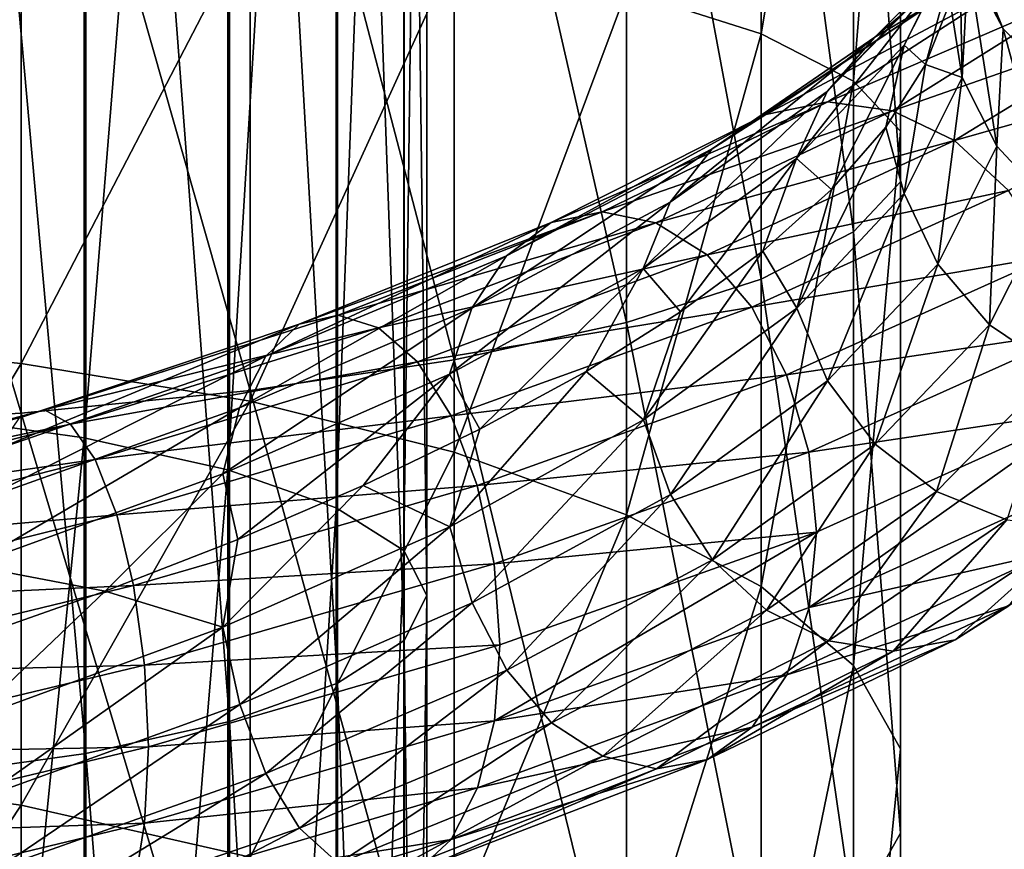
# Model space of a CAD drawing. Header units: metres. Extents: x -109 to 109, y -432 to 89.
# Tile 167 of 256: x 5 to 14, y -241 to -233. Entities that reach past the tile are written whole.
import ezdxf

# ---------------------------------------------------------------- set-up
doc = ezdxf.new("R2010")
doc.units = ezdxf.units.M
doc.layers.add('solid_506360_24502164_01', color=7, linetype='CONTINUOUS')

msp = doc.modelspace()

# ---------------------------------------------------------------- linework, layer by layer
at = {"layer": 'solid_506360_24502164_01'}
for points in [[(5.284738, -219.913803, 959.31427), (3.669097, -236.533478, 955.831055), (3.669097, -219.778183, 958.313049)], [(5.284738, -219.913803, 959.31427), (5.284738, -236.758316, 956.816162), (3.669097, -236.533478, 955.831055)], [(6.634851, -220.094345, 960.647156), (5.284738, -236.758316, 956.816162), (5.284738, -219.913803, 959.31427)], [(6.634851, -220.094345, 960.647156), (6.634851, -237.057632, 958.127502), (5.284738, -236.758316, 956.816162)], [(7.651602, -220.31076, 962.244629), (6.634851, -237.057632, 958.127502), (6.634851, -220.094345, 960.647156)], [(7.651602, -220.31076, 962.244629), (7.651602, -237.416382, 959.69928), (6.634851, -237.057632, 958.127502)], [(8.283906, -220.552139, 964.02655), (7.651602, -237.416382, 959.69928), (7.651602, -220.31076, 962.244629)], [(8.283906, -220.552139, 964.02655), (8.283906, -237.816544, 961.452454), (7.651602, -237.416382, 959.69928)], [(8.499992, -220.806381, 965.903259), (8.283906, -237.816544, 961.452454), (8.283906, -220.552139, 964.02655)], [(8.499992, -220.806381, 965.903259), (8.499992, -238.238007, 963.29895), (8.283906, -237.816544, 961.452454)], [(8.289004, -221.060684, 967.780579), (8.499992, -238.238007, 963.29895), (8.499992, -220.806381, 965.903259)], [(7.661542, -221.302292, 969.564087), (8.289004, -238.659592, 965.145996), (8.289004, -221.060684, 967.780579)], [(8.289004, -221.060684, 967.780579), (8.289004, -238.659592, 965.145996), (8.499992, -238.238007, 963.29895)], [(6.649134, -221.519058, 971.164246), (7.661542, -239.06012, 966.900757), (7.661542, -221.302292, 969.564087)], [(7.661542, -221.302292, 969.564087), (7.661542, -239.06012, 966.900757), (8.289004, -238.659592, 965.145996)], [(5.302645, -221.700104, 972.50061), (6.649134, -239.419464, 968.475098), (6.649134, -221.519058, 971.164246)], [(6.649134, -221.519058, 971.164246), (6.649134, -239.419464, 968.475098), (7.661542, -239.06012, 966.900757)], [(3.68973, -221.836319, 973.506104), (5.302645, -239.719574, 969.789917), (5.302645, -221.700104, 972.50061)], [(5.302645, -221.700104, 972.50061), (5.302645, -239.719574, 969.789917), (6.649134, -239.419464, 968.475098)], [(3.68973, -221.836319, 973.506104), (3.68973, -239.945389, 970.779236), (5.302645, -239.719574, 969.789917)], [(11.637123, -232.970047, 232.25322), (10.374224, -232.565079, 230.254181), (11.637123, -227.638794, 232.956955)], [(11.637123, -232.970047, 232.25322), (11.637123, -227.638794, 232.956955), (12.503734, -227.778748, 235.18956)], [(12.503734, -233.4142, 234.445663), (11.637123, -232.970047, 232.25322), (12.503734, -227.778748, 235.18956)], [(12.503734, -233.4142, 234.445663), (12.503734, -227.778748, 235.18956), (12.944544, -227.926285, 237.54306)], [(12.944544, -233.882401, 236.756851), (12.503734, -233.4142, 234.445663), (12.944544, -227.926285, 237.54306)], [(12.944544, -233.882401, 236.756851), (12.944544, -227.926285, 237.54306), (12.944544, -228.076385, 239.937347)], [(12.944544, -234.358719, 239.108063), (12.944544, -228.076385, 239.937347), (12.503734, -228.223923, 242.290848)], [(12.944544, -234.358719, 239.108063), (12.944544, -233.882401, 236.756851), (12.944544, -228.076385, 239.937347)], [(12.503734, -234.82692, 241.41925), (12.503734, -228.223923, 242.290848), (11.637123, -228.363876, 244.523453)], [(12.503734, -234.82692, 241.41925), (12.944544, -234.358719, 239.108063), (12.503734, -228.223923, 242.290848)], [(11.637123, -235.271072, 243.611694), (11.637123, -228.363876, 244.523453), (10.374224, -228.491501, 246.559097)], [(11.637123, -235.271072, 243.611694), (12.503734, -234.82692, 241.41925), (11.637123, -228.363876, 244.523453)], [(10.374224, -235.676041, 245.610733), (10.374224, -228.491501, 246.559097), (8.758043, -228.602417, 248.328491)], [(10.374224, -235.676041, 245.610733), (11.637123, -235.271072, 243.611694), (10.374224, -228.491501, 246.559097)], [(8.758043, -236.028046, 247.348297), (8.758043, -228.602417, 248.328491), (6.843618, -228.692871, 249.771378)], [(8.758043, -236.028046, 247.348297), (10.374224, -235.676041, 245.610733), (8.758043, -228.602417, 248.328491)], [(6.843618, -236.315094, 248.765228), (6.843618, -228.692871, 249.771378), (4.696142, -228.759781, 250.838593)], [(6.843618, -236.315094, 248.765228), (8.758043, -236.028046, 247.348297), (6.843618, -228.692871, 249.771378)], [(4.696142, -236.527405, 249.813248), (4.696142, -228.759781, 250.838593), (2.388744, -228.800858, 251.49382)], [(2.388744, -236.657761, 250.456696), (4.696142, -236.527405, 249.813248), (2.388744, -228.800858, 251.49382)], [(4.696142, -236.527405, 249.813248), (6.843618, -236.315094, 248.765228), (4.696142, -228.759781, 250.838593)], [(13.909838, -232.922104, 964.959534), (13.581153, -232.296082, 965.09491), (13.150089, -231.235703, 962.697449)], [(13.468342, -231.84343, 962.504883), (13.909838, -232.922104, 964.959534), (13.150089, -231.235703, 962.697449)], [(12.979116, -233.076141, 970.137329), (13.2916, -232.445389, 970.34729), (13.846548, -231.371033, 967.910156)], [(13.521017, -232.004532, 967.763489), (12.979116, -233.076141, 970.137329), (13.846548, -231.371033, 967.910156)], [(2.388744, -235.844559, 224.235718), (2.388744, -231.583374, 225.408218), (4.696142, -231.713715, 226.051651)], [(12.703445, -233.001404, 972.963562), (13.276912, -232.663315, 973.336853), (14.396688, -231.574646, 970.850037)], [(13.774855, -231.927917, 970.59082), (12.703445, -233.001404, 972.963562), (14.396688, -231.574646, 970.850037)], [(4.696142, -236.061722, 224.85527), (2.388744, -235.844559, 224.235718), (4.696142, -231.713715, 226.051651)], [(4.696142, -236.061722, 224.85527), (4.696142, -231.713715, 226.051651), (6.843618, -231.926025, 227.099686)], [(14.416886, -233.442551, 964.828125), (13.909838, -232.922104, 964.959534), (13.468342, -231.84343, 962.504883)], [(13.959297, -232.340714, 962.282898), (14.416886, -233.442551, 964.828125), (13.468342, -231.84343, 962.504883)], [(6.843618, -236.415451, 225.86438), (4.696142, -236.061722, 224.85527), (6.843618, -231.926025, 227.099686)], [(6.843618, -236.415451, 225.86438), (6.843618, -231.926025, 227.099686), (8.758043, -232.213074, 228.516617)], [(12.257778, -233.509537, 972.630127), (12.703445, -233.001404, 972.963562), (13.774855, -231.927917, 970.59082)], [(13.2916, -232.445389, 970.34729), (12.257778, -233.509537, 972.630127), (13.774855, -231.927917, 970.59082)], [(13.521017, -232.004532, 967.763489), (13.180577, -233.25795, 968.892029), (12.979116, -233.076141, 970.137329)], [(13.521017, -232.004532, 967.763489), (13.411709, -232.668121, 967.590881), (13.180577, -233.25795, 968.892029)], [(13.523053, -233.378479, 967.522705), (13.411709, -232.668121, 967.590881), (13.498833, -232.078674, 966.268738)], [(13.581153, -232.296082, 965.09491), (13.523053, -233.378479, 967.522705), (13.498833, -232.078674, 966.268738)], [(8.758043, -236.893692, 227.228699), (6.843618, -236.415451, 225.86438), (8.758043, -232.213074, 228.516617)], [(8.758043, -236.893692, 227.228699), (8.758043, -232.213074, 228.516617), (10.374224, -232.565079, 230.254181)], [(13.850332, -234.023407, 967.445251), (13.523053, -233.378479, 967.522705), (13.581153, -232.296082, 965.09491)], [(13.909838, -232.922104, 964.959534), (13.850332, -234.023407, 967.445251), (13.581153, -232.296082, 965.09491)], [(11.9696, -234.137268, 972.360535), (12.257778, -233.509537, 972.630127), (13.2916, -232.445389, 970.34729)], [(12.979116, -233.076141, 970.137329), (11.9696, -234.137268, 972.360535), (13.2916, -232.445389, 970.34729)], [(10.374224, -237.480148, 228.901764), (8.758043, -236.893692, 227.228699), (10.374224, -232.565079, 230.254181)], [(10.374224, -237.480148, 228.901764), (10.374224, -232.565079, 230.254181), (11.637123, -232.970047, 232.25322)], [(11.682131, -233.724197, 975.565063), (12.263538, -233.60582, 976.06897), (13.93769, -232.525833, 973.723389)], [(13.276912, -232.663315, 973.336853), (11.682131, -233.724197, 975.565063), (13.93769, -232.525833, 973.723389)], [(13.93769, -232.525833, 973.723389), (12.263538, -233.60582, 976.06897), (14.628246, -232.587463, 974.092529)], [(12.263538, -233.60582, 976.06897), (12.871147, -233.689651, 976.559692), (14.628246, -232.587463, 974.092529)], [(14.628246, -232.587463, 974.092529), (12.871147, -233.689651, 976.559692), (15.289554, -232.843887, 974.412476)], [(11.177547, -234.047806, 975.088867), (11.682131, -233.724197, 975.565063), (13.276912, -232.663315, 973.336853)], [(12.703445, -233.001404, 972.963562), (11.177547, -234.047806, 975.088867), (13.276912, -232.663315, 973.336853)], [(13.523053, -233.378479, 967.522705), (13.180577, -233.25795, 968.892029), (13.411709, -232.668121, 967.590881)], [(12.871147, -233.689651, 976.559692), (13.45302, -233.969818, 976.994995), (15.289554, -232.843887, 974.412476)], [(15.289554, -232.843887, 974.412476), (13.45302, -233.969818, 976.994995), (15.864024, -233.28804, 974.652222)], [(11.637123, -238.154861, 230.826584), (10.374224, -237.480148, 228.901764), (11.637123, -232.970047, 232.25322)], [(11.637123, -238.154861, 230.826584), (11.637123, -232.970047, 232.25322), (12.503734, -233.4142, 234.445663)], [(14.355211, -234.567963, 967.40564), (13.850332, -234.023407, 967.445251), (13.909838, -232.922104, 964.959534)], [(14.416886, -233.442551, 964.828125), (14.355211, -234.567963, 967.40564), (13.909838, -232.922104, 964.959534)], [(10.785412, -234.54689, 974.674255), (11.177547, -234.047806, 975.088867), (12.703445, -233.001404, 972.963562)], [(12.257778, -233.509537, 972.630127), (10.785412, -234.54689, 974.674255), (12.703445, -233.001404, 972.963562)], [(12.979116, -233.076141, 970.137329), (12.297116, -234.429092, 971.375732), (11.9696, -234.137268, 972.360535)], [(12.979116, -233.076141, 970.137329), (12.808251, -233.845123, 970.156799), (12.297116, -234.429092, 971.375732)], [(12.979116, -233.076141, 970.137329), (13.180577, -233.25795, 968.892029), (12.808251, -233.845123, 970.156799)], [(12.981071, -234.466537, 969.889404), (12.808251, -233.845123, 970.156799), (13.180577, -233.25795, 968.892029)], [(13.523053, -233.378479, 967.522705), (12.981071, -234.466537, 969.889404), (13.180577, -233.25795, 968.892029)], [(13.45302, -233.969818, 976.994995), (13.958487, -234.437668, 977.333618), (15.864024, -233.28804, 974.652222)], [(12.503734, -238.894852, 232.937622), (11.637123, -238.154861, 230.826584), (12.503734, -233.4142, 234.445663)], [(12.503734, -238.894852, 232.937622), (12.503734, -233.4142, 234.445663), (12.944544, -233.882401, 236.756851)], [(13.295233, -235.130341, 969.86853), (12.981071, -234.466537, 969.889404), (13.523053, -233.378479, 967.522705)], [(13.850332, -234.023407, 967.445251), (13.295233, -235.130341, 969.86853), (13.523053, -233.378479, 967.522705)], [(10.531848, -235.171494, 974.350647), (10.785412, -234.54689, 974.674255), (12.257778, -233.509537, 972.630127)], [(11.9696, -234.137268, 972.360535), (10.531848, -235.171494, 974.350647), (12.257778, -233.509537, 972.630127)], [(9.666467, -234.739609, 977.448975), (10.147556, -234.638443, 978.053223), (12.263538, -233.60582, 976.06897)], [(11.682131, -233.724197, 975.565063), (9.666467, -234.739609, 977.448975), (12.263538, -233.60582, 976.06897)], [(12.263538, -233.60582, 976.06897), (10.147556, -234.638443, 978.053223), (12.871147, -233.689651, 976.559692)], [(10.147556, -234.638443, 978.053223), (10.650327, -234.742142, 978.647644), (12.871147, -233.689651, 976.559692)], [(12.871147, -233.689651, 976.559692), (10.650327, -234.742142, 978.647644), (13.45302, -233.969818, 976.994995)], [(9.248945, -235.050049, 976.884766), (9.666467, -234.739609, 977.448975), (11.682131, -233.724197, 975.565063)], [(11.177547, -234.047806, 975.088867), (9.248945, -235.050049, 976.884766), (11.682131, -233.724197, 975.565063)], [(11.971401, -235.543091, 972.105591), (12.297116, -234.429092, 971.375732), (12.808251, -233.845123, 970.156799)], [(12.981071, -234.466537, 969.889404), (11.971401, -235.543091, 972.105591), (12.808251, -233.845123, 970.156799)], [(12.944544, -239.674911, 235.162994), (12.503734, -238.894852, 232.937622), (12.944544, -233.882401, 236.756851)], [(12.944544, -239.674911, 235.162994), (12.944544, -233.882401, 236.756851), (12.944544, -234.358719, 239.108063)], [(10.650327, -234.742142, 978.647644), (11.131803, -235.043442, 979.181274), (13.45302, -233.969818, 976.994995)], [(13.45302, -233.969818, 976.994995), (11.131803, -235.043442, 979.181274), (13.958487, -234.437668, 977.333618)], [(8.92447, -235.540787, 976.400513), (9.248945, -235.050049, 976.884766), (11.177547, -234.047806, 975.088867)], [(10.785412, -234.54689, 974.674255), (8.92447, -235.540787, 976.400513), (11.177547, -234.047806, 975.088867)], [(13.779877, -235.699051, 969.918396), (13.295233, -235.130341, 969.86853), (13.850332, -234.023407, 967.445251)], [(14.355211, -234.567963, 967.40564), (13.779877, -235.699051, 969.918396), (13.850332, -234.023407, 967.445251)], [(11.9696, -234.137268, 972.360535), (10.882203, -235.578247, 973.625916), (10.531848, -235.171494, 974.350647)], [(11.9696, -234.137268, 972.360535), (11.652441, -235.008118, 972.537354), (10.882203, -235.578247, 973.625916)], [(11.9696, -234.137268, 972.360535), (12.297116, -234.429092, 971.375732), (11.652441, -235.008118, 972.537354)], [(12.944544, -240.468475, 237.42691), (12.944544, -234.358719, 239.108063), (12.503734, -234.82692, 241.41925)], [(12.944544, -240.468475, 237.42691), (12.944544, -239.674911, 235.162994), (12.944544, -234.358719, 239.108063)], [(11.131803, -235.043442, 979.181274), (11.550055, -235.532242, 979.604187), (13.958487, -234.437668, 977.333618)], [(13.958487, -234.437668, 977.333618), (11.550055, -235.532242, 979.604187), (14.351749, -235.054626, 977.551575)], [(11.971401, -235.543091, 972.105591), (11.652441, -235.008118, 972.537354), (12.297116, -234.429092, 971.375732)], [(8.714657, -236.162247, 976.030457), (8.92447, -235.540787, 976.400513), (10.785412, -234.54689, 974.674255)], [(10.531848, -235.171494, 974.350647), (8.714657, -236.162247, 976.030457), (10.785412, -234.54689, 974.674255)], [(12.261128, -236.225006, 972.137634), (11.971401, -235.543091, 972.105591), (12.981071, -234.466537, 969.889404)], [(13.295233, -235.130341, 969.86853), (12.261128, -236.225006, 972.137634), (12.981071, -234.466537, 969.889404)], [(7.304898, -235.693787, 978.920044), (7.668456, -235.607224, 979.604004), (10.147556, -234.638443, 978.053223)], [(9.666467, -234.739609, 977.448975), (7.304898, -235.693787, 978.920044), (10.147556, -234.638443, 978.053223)], [(10.147556, -234.638443, 978.053223), (7.668456, -235.607224, 979.604004), (10.650327, -234.742142, 978.647644)], [(14.402799, -236.118668, 970.039795), (13.779877, -235.699051, 969.918396), (14.355211, -234.567963, 967.40564)], [(6.989379, -235.99295, 978.285583), (7.304898, -235.693787, 978.920044), (9.666467, -234.739609, 977.448975)], [(9.248945, -235.050049, 976.884766), (6.989379, -235.99295, 978.285583), (9.666467, -234.739609, 977.448975)], [(7.668456, -235.607224, 979.604004), (8.048396, -235.727661, 980.280884), (10.650327, -234.742142, 978.647644)], [(10.650327, -234.742142, 978.647644), (8.048396, -235.727661, 980.280884), (11.131803, -235.043442, 979.181274)], [(12.503734, -241.248535, 239.652283), (12.503734, -234.82692, 241.41925), (11.637123, -235.271072, 243.611694)], [(12.503734, -241.248535, 239.652283), (12.944544, -240.468475, 237.42691), (12.503734, -234.82692, 241.41925)], [(10.533434, -236.591125, 974.088806), (10.882203, -235.578247, 973.625916), (11.652441, -235.008118, 972.537354)], [(11.971401, -235.543091, 972.105591), (10.533434, -236.591125, 974.088806), (11.652441, -235.008118, 972.537354)], [(6.744175, -236.476349, 977.745667), (6.989379, -235.99295, 978.285583), (9.248945, -235.050049, 976.884766)], [(8.92447, -235.540787, 976.400513), (6.744175, -236.476349, 977.745667), (9.248945, -235.050049, 976.884766)], [(8.048396, -235.727661, 980.280884), (8.412245, -236.046616, 980.892456), (11.131803, -235.043442, 979.181274)], [(11.131803, -235.043442, 979.181274), (8.412245, -236.046616, 980.892456), (11.550055, -235.532242, 979.604187)], [(11.550055, -235.532242, 979.604187), (11.875463, -236.168549, 979.886292), (14.351749, -235.054626, 977.551575)], [(14.351749, -235.054626, 977.551575), (11.875463, -236.168549, 979.886292), (14.606675, -235.762253, 977.636353)], [(10.531848, -235.171494, 974.350647), (8.999187, -236.678955, 975.529663), (8.714657, -236.162247, 976.030457)], [(10.531848, -235.171494, 974.350647), (9.995827, -236.13533, 974.625793), (8.999187, -236.678955, 975.529663)], [(10.531848, -235.171494, 974.350647), (10.882203, -235.578247, 973.625916), (9.995827, -236.13533, 974.625793)], [(12.708077, -236.817001, 972.271484), (12.261128, -236.225006, 972.137634), (13.295233, -235.130341, 969.86853)], [(13.779877, -235.699051, 969.918396), (12.708077, -236.817001, 972.271484), (13.295233, -235.130341, 969.86853)], [(11.637123, -241.988525, 241.763336), (11.637123, -235.271072, 243.611694), (10.374224, -235.676041, 245.610733)], [(11.637123, -241.988525, 241.763336), (12.503734, -241.248535, 239.652283), (11.637123, -235.271072, 243.611694)], [(6.58562, -237.094864, 977.338318), (6.744175, -236.476349, 977.745667), (8.92447, -235.540787, 976.400513)], [(8.714657, -236.162247, 976.030457), (6.58562, -237.094864, 977.338318), (8.92447, -235.540787, 976.400513)], [(8.412245, -236.046616, 980.892456), (8.728315, -236.552795, 981.381897), (11.550055, -235.532242, 979.604187)], [(11.550055, -235.532242, 979.604187), (8.728315, -236.552795, 981.381897), (11.875463, -236.168549, 979.886292)], [(10.78836, -237.289703, 974.168274), (10.533434, -236.591125, 974.088806), (11.971401, -235.543091, 972.105591)], [(12.261128, -236.225006, 972.137634), (10.78836, -237.289703, 974.168274), (11.971401, -235.543091, 972.105591)], [(4.680272, -236.571762, 979.918701), (4.913204, -236.49649, 980.658936), (7.668456, -235.607224, 979.604004)], [(7.304898, -235.693787, 978.920044), (4.680272, -236.571762, 979.918701), (7.668456, -235.607224, 979.604004)], [(7.668456, -235.607224, 979.604004), (4.913204, -236.49649, 980.658936), (8.048396, -235.727661, 980.280884)], [(10.533434, -236.591125, 974.088806), (9.995827, -236.13533, 974.625793), (10.882203, -235.578247, 973.625916)], [(4.478117, -236.862061, 979.234497), (4.680272, -236.571762, 979.918701), (7.304898, -235.693787, 978.920044)], [(6.989379, -235.99295, 978.285583), (4.478117, -236.862061, 979.234497), (7.304898, -235.693787, 978.920044)], [(4.913204, -236.49649, 980.658936), (5.156633, -236.629745, 981.393738), (8.048396, -235.727661, 980.280884)], [(8.048396, -235.727661, 980.280884), (5.156633, -236.629745, 981.393738), (8.412245, -236.046616, 980.892456)], [(10.374224, -242.663239, 243.688156), (10.374224, -235.676041, 245.610733), (8.758043, -236.028046, 247.348297)], [(10.374224, -242.663239, 243.688156), (11.637123, -241.988525, 241.763336), (10.374224, -235.676041, 245.610733)], [(13.282547, -237.263397, 972.502502), (12.708077, -236.817001, 972.271484), (13.779877, -235.699051, 969.918396)], [(14.402799, -236.118668, 970.039795), (13.282547, -237.263397, 972.502502), (13.779877, -235.699051, 969.918396)], [(11.875463, -236.168549, 979.886292), (12.086403, -236.89241, 980.010925), (14.606675, -235.762253, 977.636353)], [(14.606675, -235.762253, 977.636353), (12.086403, -236.89241, 980.010925), (14.691082, -236.503448, 977.583496)], [(2.388744, -239.905212, 222.49115), (2.388744, -235.844559, 224.235718), (4.696142, -236.061722, 224.85527)], [(4.321015, -237.339539, 978.654907), (4.478117, -236.862061, 979.234497), (6.989379, -235.99295, 978.285583)], [(6.744175, -236.476349, 977.745667), (4.321015, -237.339539, 978.654907), (6.989379, -235.99295, 978.285583)], [(4.696142, -240.205124, 223.07515), (2.388744, -239.905212, 222.49115), (4.696142, -236.061722, 224.85527)], [(4.696142, -240.205124, 223.07515), (4.696142, -236.061722, 224.85527), (6.843618, -236.415451, 225.86438)], [(5.156633, -236.629745, 981.393738), (5.389752, -236.962097, 982.059875), (8.412245, -236.046616, 980.892456)], [(8.412245, -236.046616, 980.892456), (5.389752, -236.962097, 982.059875), (8.728315, -236.552795, 981.381897)], [(8.758043, -243.249695, 245.361206), (8.758043, -236.028046, 247.348297), (6.843618, -236.315094, 248.765228)], [(8.758043, -243.249695, 245.361206), (10.374224, -242.663239, 243.688156), (8.758043, -236.028046, 247.348297)], [(8.714657, -236.162247, 976.030457), (6.729289, -237.712219, 977.003967), (6.58562, -237.094864, 977.338318)], [(8.714657, -236.162247, 976.030457), (7.904578, -237.206177, 976.326599), (6.729289, -237.712219, 977.003967)], [(8.714657, -236.162247, 976.030457), (8.999187, -236.678955, 975.529663), (7.904578, -237.206177, 976.326599)], [(8.715969, -237.593536, 975.762024), (8.999187, -236.678955, 975.529663), (9.995827, -236.13533, 974.625793)], [(10.533434, -236.591125, 974.088806), (8.715969, -237.593536, 975.762024), (9.995827, -236.13533, 974.625793)], [(8.728315, -236.552795, 981.381897), (8.974225, -237.205017, 981.714539), (11.875463, -236.168549, 979.886292)], [(11.875463, -236.168549, 979.886292), (8.974225, -237.205017, 981.714539), (12.086403, -236.89241, 980.010925)], [(13.943854, -237.526581, 972.816467), (13.282547, -237.263397, 972.502502), (14.402799, -236.118668, 970.039795)], [(11.181623, -237.903229, 974.377625), (10.78836, -237.289703, 974.168274), (12.261128, -236.225006, 972.137634)], [(12.708077, -236.817001, 972.271484), (11.181623, -237.903229, 974.377625), (12.261128, -236.225006, 972.137634)], [(6.843618, -243.727936, 246.725525), (6.843618, -236.315094, 248.765228), (4.696142, -236.527405, 249.813248)], [(6.843618, -243.727936, 246.725525), (8.758043, -243.249695, 245.361206), (6.843618, -236.315094, 248.765228)], [(4.219428, -237.955399, 978.220642), (4.321015, -237.339539, 978.654907), (6.744175, -236.476349, 977.745667)], [(6.58562, -237.094864, 977.338318), (4.219428, -237.955399, 978.220642), (6.744175, -236.476349, 977.745667)], [(6.843618, -240.693619, 224.026382), (4.696142, -240.205124, 223.07515), (6.843618, -236.415451, 225.86438)], [(6.843618, -240.693619, 224.026382), (6.843618, -236.415451, 225.86438), (8.758043, -236.893692, 227.228699)], [(1.888011, -237.362106, 980.408936), (1.981976, -237.294312, 981.180115), (4.913204, -236.49649, 980.658936)], [(4.680272, -236.571762, 979.918701), (1.888011, -237.362106, 980.408936), (4.913204, -236.49649, 980.658936)], [(4.913204, -236.49649, 980.658936), (1.981976, -237.294312, 981.180115), (5.156633, -236.629745, 981.393738)], [(4.696142, -244.081665, 247.73465), (4.696142, -236.527405, 249.813248), (2.388744, -236.657761, 250.456696)], [(5.284738, -236.758316, 956.816162), (3.669097, -253.005432, 951.884521), (3.669097, -236.533478, 955.831055)], [(4.696142, -244.081665, 247.73465), (6.843618, -243.727936, 246.725525), (4.696142, -236.527405, 249.813248)], [(5.389752, -236.962097, 982.059875), (5.59226, -237.481308, 982.595764), (8.728315, -236.552795, 981.381897)], [(8.728315, -236.552795, 981.381897), (5.59226, -237.481308, 982.595764), (8.974225, -237.205017, 981.714539)], [(12.086403, -236.89241, 980.010925), (12.158343, -237.643021, 979.964783), (14.691082, -236.503448, 977.583496)], [(14.691082, -236.503448, 977.583496), (12.087715, -238.351227, 979.737305), (14.608261, -237.204605, 977.370361)], [(14.691082, -236.503448, 977.583496), (12.158343, -237.643021, 979.964783), (12.087715, -238.351227, 979.737305)], [(1.981976, -237.294312, 981.180115), (2.080175, -237.435867, 981.946472), (5.156633, -236.629745, 981.393738)], [(5.156633, -236.629745, 981.393738), (2.080175, -237.435867, 981.946472), (5.389752, -236.962097, 982.059875)], [(2.388744, -244.298828, 248.354202), (4.696142, -244.081665, 247.73465), (2.388744, -236.657761, 250.456696)], [(8.926909, -238.306656, 975.881592), (8.715969, -237.593536, 975.762024), (10.533434, -236.591125, 974.088806)], [(10.78836, -237.289703, 974.168274), (8.926909, -238.306656, 975.881592), (10.533434, -236.591125, 974.088806)], [(5.284738, -236.758316, 956.816162), (5.284738, -253.317688, 952.84552), (3.669097, -253.005432, 951.884521)], [(6.634851, -237.057632, 958.127502), (5.284738, -253.317688, 952.84552), (5.284738, -236.758316, 956.816162)], [(8.715969, -237.593536, 975.762024), (7.904578, -237.206177, 976.326599), (8.999187, -236.678955, 975.529663)], [(11.687089, -238.374481, 974.707214), (11.181623, -237.903229, 974.377625), (12.708077, -236.817001, 972.271484)], [(13.282547, -237.263397, 972.502502), (11.687089, -238.374481, 974.707214), (12.708077, -236.817001, 972.271484)], [(8.758043, -241.354034, 225.312424), (6.843618, -240.693619, 224.026382), (8.758043, -236.893692, 227.228699)], [(8.758043, -241.354034, 225.312424), (8.758043, -236.893692, 227.228699), (10.374224, -237.480148, 228.901764)], [(8.974225, -237.205017, 981.714539), (9.133632, -237.942078, 981.8703), (12.086403, -236.89241, 980.010925)], [(12.086403, -236.89241, 980.010925), (9.133632, -237.942078, 981.8703), (12.158343, -237.643021, 979.964783)], [(2.080175, -237.435867, 981.946472), (2.174214, -237.776733, 982.64209), (5.389752, -236.962097, 982.059875)], [(5.389752, -236.962097, 982.059875), (2.174214, -237.776733, 982.64209), (5.59226, -237.481308, 982.595764)], [(6.58562, -237.094864, 977.338318), (5.482788, -238.196152, 977.555359), (4.219428, -237.955399, 978.220642)], [(6.634851, -237.057632, 958.127502), (6.634851, -253.733368, 954.124878), (5.284738, -253.317688, 952.84552)], [(6.58562, -237.094864, 977.338318), (6.729289, -237.712219, 977.003967), (5.482788, -238.196152, 977.555359)], [(7.651602, -237.416382, 959.69928), (6.634851, -253.733368, 954.124878), (6.634851, -237.057632, 958.127502)], [(5.59226, -237.481308, 982.595764), (5.749815, -238.145294, 982.963318), (8.974225, -237.205017, 981.714539)], [(8.974225, -237.205017, 981.714539), (5.749815, -238.145294, 982.963318), (9.133632, -237.942078, 981.8703)], [(6.586612, -238.535233, 977.063599), (6.729289, -237.712219, 977.003967), (7.904578, -237.206177, 976.326599)], [(8.715969, -237.593536, 975.762024), (6.586612, -238.535233, 977.063599), (7.904578, -237.206177, 976.326599)], [(14.608261, -237.204605, 977.370361), (12.087715, -238.351227, 979.737305), (14.354696, -237.8358, 977.038574)], [(9.252317, -238.939102, 976.15509), (8.926909, -238.306656, 975.881592), (10.78836, -237.289703, 974.168274)], [(11.181623, -237.903229, 974.377625), (9.252317, -238.939102, 976.15509), (10.78836, -237.289703, 974.168274)], [(12.268962, -238.663895, 975.135925), (11.687089, -238.374481, 974.707214), (13.282547, -237.263397, 972.502502)], [(13.943854, -237.526581, 972.816467), (12.268962, -238.663895, 975.135925), (13.282547, -237.263397, 972.502502)], [(2.174214, -237.776733, 982.64209), (2.255905, -238.304031, 983.202698), (5.59226, -237.481308, 982.595764)], [(5.59226, -237.481308, 982.595764), (2.255905, -238.304031, 983.202698), (5.749815, -238.145294, 982.963318)], [(7.651602, -237.416382, 959.69928), (7.651602, -254.231598, 955.658264), (6.634851, -253.733368, 954.124878)], [(8.283906, -237.816544, 961.452454), (7.651602, -254.231598, 955.658264), (7.651602, -237.416382, 959.69928)], [(10.374224, -242.163925, 226.889481), (8.758043, -241.354034, 225.312424), (10.374224, -237.480148, 228.901764)], [(10.374224, -242.163925, 226.889481), (10.374224, -237.480148, 228.901764), (11.637123, -238.154861, 230.826584)], [(15.295188, -237.468185, 973.573792), (13.457977, -238.652298, 976.131226), (14.634411, -237.597229, 973.18396)], [(13.962562, -238.335083, 976.614685), (13.457977, -238.652298, 976.131226), (15.295188, -237.468185, 973.573792)], [(6.746018, -239.260193, 977.214539), (6.586612, -238.535233, 977.063599), (8.715969, -237.593536, 975.762024)], [(8.926909, -238.306656, 975.881592), (6.746018, -239.260193, 977.214539), (8.715969, -237.593536, 975.762024)], [(12.876571, -238.75972, 975.624451), (12.268962, -238.663895, 975.135925), (13.943854, -237.526581, 972.816467)], [(14.634411, -237.597229, 973.18396), (12.876571, -238.75972, 975.624451), (13.943854, -237.526581, 972.816467)], [(9.133632, -237.942078, 981.8703), (9.186112, -238.70192, 981.83252), (12.158343, -237.643021, 979.964783)], [(12.158343, -237.643021, 979.964783), (9.134623, -239.413788, 981.5896), (12.087715, -238.351227, 979.737305)], [(12.158343, -237.643021, 979.964783), (9.186112, -238.70192, 981.83252), (9.134623, -239.413788, 981.5896)], [(13.457977, -238.652298, 976.131226), (12.876571, -238.75972, 975.624451), (14.634411, -237.597229, 973.18396)], [(6.586612, -238.535233, 977.063599), (5.482788, -238.196152, 977.555359), (6.729289, -237.712219, 977.003967)], [(8.283906, -237.816544, 961.452454), (8.283906, -254.787323, 957.368591), (7.651602, -254.231598, 955.658264)], [(8.499992, -238.238007, 963.29895), (8.283906, -254.787323, 957.368591), (8.283906, -237.816544, 961.452454)], [(14.354696, -237.8358, 977.038574), (11.877901, -238.980927, 979.358643), (13.962562, -238.335083, 976.614685)], [(12.087715, -238.351227, 979.737305), (11.877901, -238.980927, 979.358643), (14.354696, -237.8358, 977.038574)], [(4.219428, -237.955399, 978.220642), (5.482788, -238.196152, 977.555359), (4.174859, -238.657532, 977.976257)], [(5.749815, -238.145294, 982.963318), (5.851947, -238.891953, 983.140381), (9.133632, -237.942078, 981.8703)], [(9.133632, -237.942078, 981.8703), (5.851947, -238.891953, 983.140381), (9.186112, -238.70192, 981.83252)], [(9.670569, -239.432312, 976.568604), (9.252317, -238.939102, 976.15509), (11.181623, -237.903229, 974.377625)], [(11.687089, -238.374481, 974.707214), (9.670569, -239.432312, 976.568604), (11.181623, -237.903229, 974.377625)], [(2.255905, -238.304031, 983.202698), (2.319463, -238.975143, 983.58844), (5.749815, -238.145294, 982.963318)], [(5.749815, -238.145294, 982.963318), (2.319463, -238.975143, 983.58844), (5.851947, -238.891953, 983.140381)], [(4.220063, -239.401886, 977.940063), (4.174859, -238.657532, 977.976257), (5.482788, -238.196152, 977.555359)], [(6.586612, -238.535233, 977.063599), (4.220063, -239.401886, 977.940063), (5.482788, -238.196152, 977.555359)], [(8.499992, -238.238007, 963.29895), (8.499992, -255.372635, 959.169983), (8.283906, -254.787323, 957.368591)], [(8.289004, -238.659592, 965.145996), (8.499992, -255.372635, 959.169983), (8.499992, -238.238007, 963.29895)], [(11.637123, -243.095673, 228.703873), (10.374224, -242.163925, 226.889481), (11.637123, -238.154861, 230.826584)], [(11.637123, -243.095673, 228.703873), (11.637123, -238.154861, 230.826584), (12.503734, -238.894852, 232.937622)], [(6.991928, -239.908218, 977.538513), (6.746018, -239.260193, 977.214539), (8.926909, -238.306656, 975.881592)], [(9.252317, -238.939102, 976.15509), (6.991928, -239.908218, 977.538513), (8.926909, -238.306656, 975.881592)], [(13.962562, -238.335083, 976.614685), (11.553427, -239.472168, 978.86499), (13.457977, -238.652298, 976.131226)], [(11.877901, -238.980927, 979.358643), (11.553427, -239.472168, 978.86499), (13.962562, -238.335083, 976.614685)], [(12.087715, -238.351227, 979.737305), (9.134623, -239.413788, 981.5896), (11.877901, -238.980927, 979.358643)], [(10.152045, -239.744995, 977.095215), (9.670569, -239.432312, 976.568604), (11.687089, -238.374481, 974.707214)], [(12.268962, -238.663895, 975.135925), (10.152045, -239.744995, 977.095215), (11.687089, -238.374481, 974.707214)], [(4.322196, -240.135513, 978.112488), (4.220063, -239.401886, 977.940063), (6.586612, -238.535233, 977.063599)], [(6.746018, -239.260193, 977.214539), (4.322196, -240.135513, 978.112488), (6.586612, -238.535233, 977.063599)], [(5.851947, -238.891953, 983.140381), (5.889177, -239.656631, 983.10553), (9.186112, -238.70192, 981.83252)], [(9.186112, -238.70192, 981.83252), (5.889177, -239.656631, 983.10553), (9.134623, -239.413788, 981.5896)], [(7.661542, -239.06012, 966.900757), (8.289004, -255.958115, 960.971863), (8.289004, -238.659592, 965.145996)], [(8.289004, -238.659592, 965.145996), (8.289004, -255.958115, 960.971863), (8.499992, -255.372635, 959.169983)], [(10.654816, -239.86322, 977.686951), (10.152045, -239.744995, 977.095215), (12.268962, -238.663895, 975.135925)], [(12.876571, -238.75972, 975.624451), (10.654816, -239.86322, 977.686951), (12.268962, -238.663895, 975.135925)], [(13.457977, -238.652298, 976.131226), (11.135904, -239.775162, 978.293579), (12.876571, -238.75972, 975.624451)], [(11.553427, -239.472168, 978.86499), (11.135904, -239.775162, 978.293579), (13.457977, -238.652298, 976.131226)], [(11.135904, -239.775162, 978.293579), (10.654816, -239.86322, 977.686951), (12.876571, -238.75972, 975.624451)], [(2.319463, -238.975143, 983.58844), (2.360663, -239.727402, 983.776001), (5.851947, -238.891953, 983.140381)], [(5.851947, -238.891953, 983.140381), (2.360663, -239.727402, 983.776001), (5.889177, -239.656631, 983.10553)], [(7.307999, -240.419601, 978.018433), (6.991928, -239.908218, 977.538513), (9.252317, -238.939102, 976.15509)], [(9.670569, -239.432312, 976.568604), (7.307999, -240.419601, 978.018433), (9.252317, -238.939102, 976.15509)], [(11.877901, -238.980927, 979.358643), (8.976068, -240.041809, 981.17334), (11.553427, -239.472168, 978.86499)], [(9.134623, -239.413788, 981.5896), (8.976068, -240.041809, 981.17334), (11.877901, -238.980927, 979.358643)], [(12.503734, -244.117584, 230.693802), (11.637123, -243.095673, 228.703873), (12.503734, -238.894852, 232.937622)], [(12.503734, -244.117584, 230.693802), (12.503734, -238.894852, 232.937622), (12.944544, -239.674911, 235.162994)], [(6.649134, -239.419464, 968.475098), (7.661542, -256.514343, 962.683777), (7.661542, -239.06012, 966.900757)], [(7.661542, -239.06012, 966.900757), (7.661542, -256.514343, 962.683777), (8.289004, -255.958115, 960.971863)], [(4.47975, -240.795044, 978.471375), (4.322196, -240.135513, 978.112488), (6.746018, -239.260193, 977.214539)], [(6.991928, -239.908218, 977.538513), (4.47975, -240.795044, 978.471375), (6.746018, -239.260193, 977.214539)], [(5.302645, -239.719574, 969.789917), (6.649134, -257.013397, 964.219666), (6.649134, -239.419464, 968.475098)], [(9.134623, -239.413788, 981.5896), (5.852582, -240.372467, 982.85321), (8.976068, -240.041809, 981.17334)], [(5.889177, -239.656631, 983.10553), (5.852582, -240.372467, 982.85321), (9.134623, -239.413788, 981.5896)], [(6.649134, -239.419464, 968.475098), (6.649134, -257.013397, 964.219666), (7.661542, -256.514343, 962.683777)], [(7.671847, -240.751617, 978.622559), (7.307999, -240.419601, 978.018433), (9.670569, -239.432312, 976.568604)], [(10.152045, -239.744995, 977.095215), (7.671847, -240.751617, 978.622559), (9.670569, -239.432312, 976.568604)], [(11.553427, -239.472168, 978.86499), (8.730865, -240.526001, 980.62384), (11.135904, -239.775162, 978.293579)], [(8.976068, -240.041809, 981.17334), (8.730865, -240.526001, 980.62384), (11.553427, -239.472168, 978.86499)], [(2.360663, -239.727402, 983.776001), (2.374071, -240.496094, 983.743286), (5.889177, -239.656631, 983.10553)], [(5.889177, -239.656631, 983.10553), (2.374071, -240.496094, 983.743286), (5.852582, -240.372467, 982.85321)], [(3.68973, -239.945389, 970.779236), (5.302645, -257.430206, 965.502319), (5.302645, -239.719574, 969.789917)], [(5.302645, -239.719574, 969.789917), (5.302645, -257.430206, 965.502319), (6.649134, -257.013397, 964.219666)], [(12.944544, -245.194824, 232.791489), (12.503734, -244.117584, 230.693802), (12.944544, -239.674911, 235.162994)], [(12.944544, -245.194824, 232.791489), (12.944544, -239.674911, 235.162994), (12.944544, -240.468475, 237.42691)], [(8.051788, -240.888596, 979.296265), (7.671847, -240.751617, 978.622559), (10.152045, -239.744995, 977.095215)], [(10.654816, -239.86322, 977.686951), (8.051788, -240.888596, 979.296265), (10.152045, -239.744995, 977.095215)], [(11.135904, -239.775162, 978.293579), (8.415344, -240.816849, 979.982361), (10.654816, -239.86322, 977.686951)], [(8.730865, -240.526001, 980.62384), (8.415344, -240.816849, 979.982361), (11.135904, -239.775162, 978.293579)], [(2.388744, -243.68895, 220.207336), (2.388744, -239.905212, 222.49115), (4.696142, -240.205124, 223.07515)], [(8.415344, -240.816849, 979.982361), (8.051788, -240.888596, 979.296265), (10.654816, -239.86322, 977.686951)], [(3.68973, -239.945389, 970.779236), (3.68973, -257.743774, 966.467407), (5.302645, -257.430206, 965.502319)], [(4.682258, -241.320007, 978.997498), (4.47975, -240.795044, 978.471375), (6.991928, -239.908218, 977.538513)], [(7.307999, -240.419601, 978.018433), (4.682258, -241.320007, 978.997498), (6.991928, -239.908218, 977.538513)], [(8.976068, -240.041809, 981.17334), (5.750995, -240.998734, 982.409729), (8.730865, -240.526001, 980.62384)], [(5.852582, -240.372467, 982.85321), (5.750995, -240.998734, 982.409729), (8.976068, -240.041809, 981.17334)], [(4.696142, -244.065964, 220.744812), (2.388744, -243.68895, 220.207336), (4.696142, -240.205124, 223.07515)], [(4.696142, -244.065964, 220.744812), (4.696142, -240.205124, 223.07515), (6.843618, -240.693619, 224.026382)], [(5.852582, -240.372467, 982.85321), (2.360919, -241.212311, 983.483093), (5.750995, -240.998734, 982.409729)], [(2.374071, -240.496094, 983.743286), (2.360919, -241.212311, 983.483093), (5.852582, -240.372467, 982.85321)], [(4.915377, -241.66658, 979.655945), (4.682258, -241.320007, 978.997498), (7.307999, -240.419601, 978.018433)], [(7.671847, -240.751617, 978.622559), (4.915377, -241.66658, 979.655945), (7.307999, -240.419601, 978.018433)], [(8.730865, -240.526001, 980.62384), (5.593893, -241.477188, 981.820496), (8.415344, -240.816849, 979.982361)], [(5.750995, -240.998734, 982.409729), (5.593893, -241.477188, 981.820496), (8.730865, -240.526001, 980.62384)], [(12.944544, -246.290726, 234.925522), (12.944544, -240.468475, 237.42691), (12.503734, -241.248535, 239.652283)], [(12.944544, -246.290726, 234.925522), (12.944544, -245.194824, 232.791489), (12.944544, -240.468475, 237.42691)]]:
    msp.add_3dface(points, dxfattribs=at)

doc.saveas('drawing.dxf')
